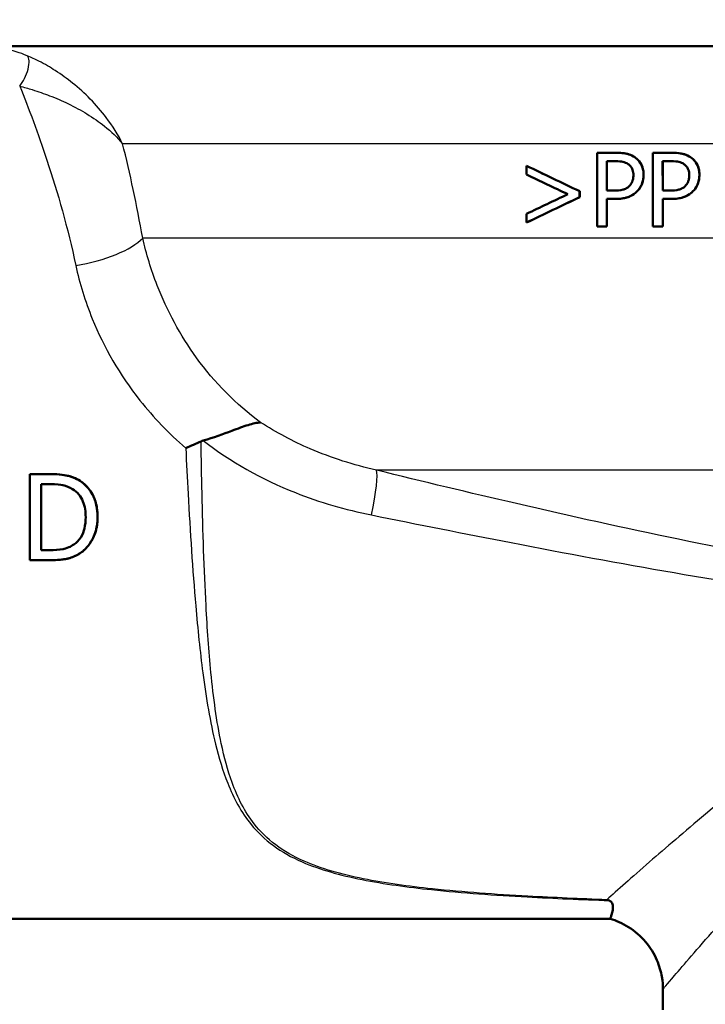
# Model space of a CAD drawing. Header units: millimetres. Extents: x 100 to 2000, y 93 to 2870.
# Tile 14 of 31: x 599 to 627, y 1467 to 1507. Entities that reach past the tile are written whole.
import ezdxf

# ---------------------------------------------------------------- set-up
doc = ezdxf.new("R2010")
doc.units = ezdxf.units.MM
doc.header["$LTSCALE"] = 10
for name, color, linetype, lineweight in [('Dimensions(ISO)', 7, 'Continuous', 25), ('Visible Edges(ISO)', 7, 'Continuous', 50), ('Visible Tangent Edges(ISO)', 7, 'Continuous', 25)]:
    doc.layers.add(name, color=color, linetype=linetype, lineweight=lineweight)
doc.styles.add('Text_3.5mm', font='arial.ttf', dxfattribs={"width": 0.9})
doc.dimstyles.new('KS-STANDARD', dxfattribs={"dimscale": 10, "dimtxt": 3.5, "dimasz": 2.5, "dimexe": 3.175, "dimexo": 0, "dimgap": 0.8, "dimtad": 1, "dimdec": 1, "dimrnd": 1e-08, "dimtxsty": 'Text_3.5mm', "dimcen": 0.09, "dimdle": 10, "dimclrd": 7, "dimclre": 7, "dimclrt": 7, "dimadec": 0, "dimazin": 2, "dimtfac": 0.714286, "dimtdec": 4, "dimtmove": 0, "dimatfit": 3, "dimfxl": 0, "dimtolj": 1, "dimlwd": 25, "dimlwe": 25, "dimarcsym": 0})

# ---------------------------------------------------------------- blocks, each defined once
blk = doc.blocks.new('*D7')
at = {"layer": 'Defpoints', "color": 0, "linetype": 'Continuous'}
for p in [(1000.524, 1726.844), (1080.524, 1726.844), (588.924, 1417.651)]:
    blk.add_point(p, dxfattribs=at)
at = {"layer": 'Dimensions(ISO)', "color": 7, "linetype": 'Continuous', "lineweight": 25}
for p, q in [((1000.524, 1726.844), (1112.274, 1726.844)), ((1080.524, 1442.651), (1080.524, 1701.844)), ((588.924, 1417.651), (1112.274, 1417.651))]:
    blk.add_line(p, q, dxfattribs=at)
at = {"layer": 'Dimensions(ISO)', "color": 7, "linetype": 'Continuous'}
for points in [[(1076.357, 1701.844), (1084.691, 1701.844), (1080.524, 1726.844)], [(1076.357, 1442.651), (1084.691, 1442.651), (1080.524, 1417.651)]]:
    blk.add_solid(points, dxfattribs=at)
at = {"layer": 'Dimensions(ISO)', "color": 7, "linetype": 'Continuous', "lineweight": 25, "insert": (1054.642, 1519.32), "char_height": 35, "attachment_point": 4, "rotation": 90, "style": 'Text_3.5mm'}
blk.add_mtext('\\A1;309', dxfattribs=at)

msp = doc.modelspace()

# ---------------------------------------------------------------- linework, layer by layer
at = {"layer": 'Visible Edges(ISO)'}
for p, q in [((632.23, 1506.151), (590.743, 1506.151)), ((622.243, 1501.82), (622.995, 1501.82)), ((622.243, 1501.82), (622.243, 1498.82)), ((622.641, 1501.474), (622.642, 1500.278)), ((622.971, 1501.474), (622.641, 1501.474)), ((622.641, 1500.278), (622.641, 1501.474)), ((622.995, 1501.82), (622.996, 1501.82)), ((624.514, 1501.82), (625.267, 1501.82)), ((624.514, 1501.82), (624.515, 1498.82)), ((625.243, 1501.474), (624.912, 1501.474)), ((624.913, 1500.278), (624.912, 1501.474)), ((624.913, 1501.474), (624.913, 1500.278)), ((625.267, 1501.82), (625.268, 1501.82)), ((619.375, 1501.285), (619.375, 1500.927)), ((619.375, 1501.285), (619.376, 1501.285)), ((622.641, 1500.278), (622.913, 1500.278)), ((624.913, 1500.278), (625.184, 1500.278)), ((621.534, 1500.011), (621.534, 1500.252)), ((621.534, 1500.252), (621.535, 1500.252)), ((621.534, 1500.011), (621.535, 1500.011)), ((621.535, 1500.252), (621.535, 1500.011)), ((622.641, 1498.82), (622.641, 1499.938)), ((622.978, 1499.938), (622.641, 1499.938)), ((622.642, 1499.938), (622.642, 1498.82)), ((622.978, 1499.938), (622.979, 1499.938)), ((624.913, 1498.82), (624.913, 1499.938)), ((625.25, 1499.938), (624.913, 1499.938)), ((624.913, 1499.938), (624.913, 1498.82)), ((625.25, 1499.938), (625.251, 1499.938)), ((619.375, 1499.335), (619.375, 1498.978)), ((619.375, 1498.978), (619.376, 1498.978)), ((622.641, 1498.82), (622.243, 1498.82)), ((622.641, 1498.82), (622.642, 1498.82)), ((624.913, 1498.82), (624.515, 1498.82)), ((624.913, 1498.82), (624.913, 1498.82)), ((599.949, 1488.743), (599.152, 1488.743)), ((599.949, 1488.743), (599.95, 1488.743)), ((599.618, 1488.34), (599.972, 1488.34)), ((599.973, 1485.645), (599.619, 1485.645)), ((601.199, 1485.523), (601.199, 1485.523)), ((599.154, 1485.243), (599.96, 1485.243)), ((599.96, 1485.243), (599.96, 1485.243)), ((575.424, 1470.651), (622.781, 1470.651)), ((624.924, 1466.951), (624.924, 1467.777))]:
    msp.add_line(p, q, dxfattribs=at)
for centre, major_axis, ratio, start_param, end_param in [((646.726, 1488.28), (-47.522, 22.693), 0.001176, 0.958089, 1.012634), ((646.727, 1488.28), (-47.322, 22.598), 0.001176, 0.955108, 1.009986), ((646.728, 1488.02), (-47.52, 22.52), 0.001171, 0.95801, 1.000469), ((647.122, 1512.469), (-47.733, -22.691), 0.001173, 5.289682, 5.332151), ((647.123, 1512.172), (-47.731, -22.793), 0.001176, 5.277644, 5.332208), ((647.122, 1512.172), (-47.531, -22.697), 0.001176, 5.28028, 5.335177), ((599.212, 1490.151), (0, -19.7), 0.003025, 4.783966, 4.964223), ((599.677, 1490.151), (0, 19.7), 0.003025, 1.662887, 1.801576), ((599.677, 1490.151), (0, -19.5), 0.003025, 4.805427, 4.945579)]:
    msp.add_ellipse(centre, major_axis=major_axis, ratio=ratio, start_param=start_param, end_param=end_param, dxfattribs=at)
for points, knots in [([(622.971, 1501.474), (623.135, 1501.474), (623.233, 1501.46), (623.368, 1501.431), (623.44, 1501.404), (623.505, 1501.36)], [-0.04732175, -0.04732175, -0.04732175, -0.04732175, -0.02581945, -0.02581945, 0, 0, 0, 0]), ([(623.779, 1501.632), (623.7, 1501.688), (623.614, 1501.728), (623.443, 1501.781), (623.34, 1501.801), (623.133, 1501.817), (623.064, 1501.82), (622.995, 1501.82)], [-0.1241226, -0.1241226, -0.1241226, -0.1241226, -0.0717238, -0.0717238, -0.0237948, -0.0237948, 0, 0, 0, 0]), ([(622.996, 1501.82), (623.087, 1501.82), (623.18, 1501.816), (623.384, 1501.793), (623.467, 1501.774), (623.619, 1501.725), (623.703, 1501.686), (623.78, 1501.632)], [0, 0, 0, 0, 0.0315387, 0.0315387, 0.0707807, 0.0707807, 0.1221892, 0.1221892, 0.1221892, 0.1221892]), ([(624.136, 1500.915), (624.136, 1500.982), (624.131, 1501.048), (624.108, 1501.173), (624.092, 1501.23), (624.03, 1501.376), (623.972, 1501.459), (623.867, 1501.566), (623.824, 1501.602), (623.779, 1501.632)], [-0.08633831, -0.08633831, -0.08633831, -0.08633831, -0.06646762, -0.06646762, -0.04831688, -0.04831688, -0.01803736, -0.01803736, 0, 0, 0, 0]), ([(623.78, 1501.632), (623.844, 1501.589), (623.903, 1501.536), (624.041, 1501.368), (624.078, 1501.267), (624.124, 1501.129), (624.136, 1501.022), (624.136, 1500.915)], [0, 0, 0, 0, 0.0256033, 0.0256033, 0.0692024, 0.0692024, 0.1850888, 0.1850888, 0.1850888, 0.1850888]), ([(625.243, 1501.474), (625.406, 1501.474), (625.506, 1501.46), (625.642, 1501.43), (625.713, 1501.403), (625.777, 1501.36)], [-0.0465302, -0.0465302, -0.0465302, -0.0465302, -0.0248614, -0.0248614, 0, 0, 0, 0]), ([(626.051, 1501.632), (625.972, 1501.687), (625.887, 1501.727), (625.718, 1501.78), (625.617, 1501.801), (625.409, 1501.817), (625.337, 1501.82), (625.267, 1501.82)], [-0.1206587, -0.1206587, -0.1206587, -0.1206587, -0.069873, -0.069873, -0.0237479, -0.0237479, 0, 0, 0, 0]), ([(625.268, 1501.82), (625.361, 1501.82), (625.458, 1501.816), (625.667, 1501.792), (625.751, 1501.771), (625.9, 1501.721), (625.979, 1501.683), (626.052, 1501.632)], [0, 0, 0, 0, 0.0314939, 0.0314939, 0.0705505, 0.0705505, 0.1181945, 0.1181945, 0.1181945, 0.1181945]), ([(626.408, 1500.915), (626.408, 1500.98), (626.403, 1501.046), (626.381, 1501.168), (626.365, 1501.225), (626.3, 1501.383), (626.237, 1501.465), (626.141, 1501.564), (626.098, 1501.601), (626.051, 1501.632)], [-0.071124, -0.071124, -0.071124, -0.071124, -0.05672296, -0.05672296, -0.04358972, -0.04358972, -0.01821751, -0.01821751, 0, 0, 0, 0]), ([(626.052, 1501.632), (626.119, 1501.586), (626.18, 1501.531), (626.319, 1501.357), (626.354, 1501.255), (626.397, 1501.118), (626.408, 1501.016), (626.408, 1500.915)], [0, 0, 0, 0, 0.0264104, 0.0264104, 0.0697042, 0.0697042, 0.171263, 0.171263, 0.171263, 0.171263]), ([(623.505, 1501.36), (623.546, 1501.333), (623.584, 1501.299), (623.639, 1501.228), (623.665, 1501.186), (623.711, 1501.056), (623.721, 1500.979), (623.721, 1500.903)], [-0.06832273, -0.06832273, -0.06832273, -0.06832273, -0.0421133, -0.0421133, -0.02291149, -0.02291149, 0, 0, 0, 0]), ([(625.777, 1501.36), (625.817, 1501.333), (625.854, 1501.3), (625.916, 1501.222), (625.939, 1501.179), (625.983, 1501.059), (625.993, 1500.981), (625.993, 1500.903)], [-0.05440225, -0.05440225, -0.05440225, -0.05440225, -0.03860565, -0.03860565, -0.02335991, -0.02335991, 0, 0, 0, 0]), ([(623.721, 1500.903), (623.721, 1500.854), (623.717, 1500.804), (623.698, 1500.7), (623.684, 1500.659), (623.643, 1500.565), (623.6, 1500.507), (623.551, 1500.458)], [-0.039334, -0.039334, -0.039334, -0.039334, -0.03161536, -0.03161536, -0.02253786, -0.02253786, 0, 0, 0, 0]), ([(623.874, 1500.249), (623.939, 1500.313), (623.993, 1500.389), (624.068, 1500.542), (624.105, 1500.636), (624.132, 1500.808), (624.136, 1500.862), (624.136, 1500.915)], [-0.09892143, -0.09892143, -0.09892143, -0.09892143, -0.05245471, -0.05245471, -0.01610702, -0.01610702, 0, 0, 0, 0]), ([(624.136, 1500.915), (624.136, 1500.794), (624.116, 1500.678), (624.055, 1500.512), (624.027, 1500.45), (623.954, 1500.336), (623.916, 1500.29), (623.874, 1500.249)], [0, 0, 0, 0, 0.03632568, 0.03632568, 0.05395995, 0.05395995, 0.06828152, 0.06828152, 0.06828152, 0.06828152]), ([(625.993, 1500.903), (625.993, 1500.854), (625.989, 1500.805), (625.971, 1500.7), (625.956, 1500.66), (625.915, 1500.566), (625.873, 1500.508), (625.823, 1500.458)], [-0.03873467, -0.03873467, -0.03873467, -0.03873467, -0.03130112, -0.03130112, -0.0224842, -0.0224842, 0, 0, 0, 0]), ([(626.146, 1500.249), (626.211, 1500.313), (626.264, 1500.388), (626.339, 1500.539), (626.376, 1500.633), (626.404, 1500.805), (626.408, 1500.86), (626.408, 1500.915)], [-0.09861284, -0.09861284, -0.09861284, -0.09861284, -0.05260908, -0.05260908, -0.01653962, -0.01653962, 0, 0, 0, 0]), ([(626.408, 1500.915), (626.408, 1500.791), (626.387, 1500.671), (626.324, 1500.505), (626.296, 1500.445), (626.224, 1500.334), (626.187, 1500.29), (626.146, 1500.249)], [0, 0, 0, 0, 0.03733086, 0.03733086, 0.05408915, 0.05408915, 0.06762776, 0.06762776, 0.06762776, 0.06762776]), ([(623.551, 1500.458), (623.518, 1500.423), (623.481, 1500.395), (623.384, 1500.34), (623.332, 1500.324), (623.19, 1500.287), (623.048, 1500.278), (622.913, 1500.278)], [-0.06675503, -0.06675503, -0.06675503, -0.06675503, -0.05858064, -0.05858064, -0.0471158, -0.0471158, 0, 0, 0, 0]), ([(625.823, 1500.458), (625.79, 1500.424), (625.753, 1500.395), (625.656, 1500.34), (625.604, 1500.324), (625.462, 1500.287), (625.32, 1500.278), (625.184, 1500.278)], [-0.06488875, -0.06488875, -0.06488875, -0.06488875, -0.0569175, -0.0569175, -0.04577876, -0.04577876, 0, 0, 0, 0]), ([(622.978, 1499.938), (623.121, 1499.938), (623.276, 1499.95), (623.55, 1500.023), (623.652, 1500.078), (623.784, 1500.168), (623.83, 1500.206), (623.874, 1500.249)], [-0.0870569, -0.0870569, -0.0870569, -0.0870569, -0.05269877, -0.05269877, -0.01978958, -0.01978958, 0, 0, 0, 0]), ([(623.874, 1500.249), (623.79, 1500.166), (623.695, 1500.101), (623.469, 1499.994), (623.289, 1499.938), (622.979, 1499.938)], [0, 0, 0, 0, 0.038351, 0.038351, 0.08467074, 0.08467074, 0.08467074, 0.08467074]), ([(625.25, 1499.938), (625.392, 1499.938), (625.546, 1499.95), (625.833, 1500.026), (625.934, 1500.085), (626.053, 1500.166), (626.101, 1500.205), (626.146, 1500.249)], [-0.07194787, -0.07194787, -0.07194787, -0.07194787, -0.04673827, -0.04673827, -0.01998293, -0.01998293, 0, 0, 0, 0]), ([(626.146, 1500.249), (626.061, 1500.165), (625.965, 1500.1), (625.739, 1499.994), (625.561, 1499.938), (625.251, 1499.938)], [0, 0, 0, 0, 0.03808989, 0.03808989, 0.08227319, 0.08227319, 0.08227319, 0.08227319]), ([(606.213, 1490.107), (606.637, 1490.227), (607.027, 1490.373), (607.622, 1490.596), (607.841, 1490.678), (608.232, 1490.799), (608.401, 1490.838), (608.547, 1490.845), (608.549, 1490.845), (608.55, 1490.845)], [0, 0, 0, 0, 0.135429, 0.135429, 0.2291226, 0.2291226, 0.3226155, 0.3226155, 0.3234283, 0.3234283, 0.3234283, 0.3234283]), ([(605.501, 1489.803), (605.502, 1489.804), (605.503, 1489.804), (605.608, 1489.849), (605.711, 1489.894), (605.919, 1489.985), (606.023, 1490.03), (606.126, 1490.076)], [-0.00031471, -0.00031471, -0.00031471, -0.00031471, 0, 0, 0.03382091, 0.03382091, 0.06838649, 0.06838649, 0.06838649, 0.06838649]), ([(601.203, 1488.465), (601.073, 1488.55), (600.927, 1488.61), (600.669, 1488.686), (600.489, 1488.728), (600.074, 1488.742), (600.011, 1488.743), (599.949, 1488.743)], [-0.2689792, -0.2689792, -0.2689792, -0.2689792, -0.1246788, -0.1246788, -0.0185618, -0.0185618, 0, 0, 0, 0]), ([(599.95, 1488.743), (600.218, 1488.743), (600.504, 1488.726), (600.829, 1488.641), (601.026, 1488.581), (601.204, 1488.465)], [0, 0, 0, 0, 0.0804354, 0.0804354, 0.1189829, 0.1189829, 0.1189829, 0.1189829]), ([(599.972, 1488.34), (600.252, 1488.34), (600.412, 1488.31), (600.639, 1488.257), (600.772, 1488.204), (600.897, 1488.13)], [-0.0701076, -0.0701076, -0.0701076, -0.0701076, -0.04348213, -0.04348213, 0, 0, 0, 0]), ([(601.913, 1486.99), (601.913, 1487.158), (601.897, 1487.328), (601.817, 1487.682), (601.755, 1487.819), (601.607, 1488.092), (601.484, 1488.244), (601.289, 1488.404), (601.247, 1488.435), (601.203, 1488.465)], [-0.1393431, -0.1393431, -0.1393431, -0.1393431, -0.1096099, -0.1096099, -0.0757219, -0.0757219, -0.0158145, -0.0158145, 0, 0, 0, 0]), ([(601.204, 1488.465), (601.372, 1488.353), (601.512, 1488.214), (601.703, 1487.929), (601.79, 1487.77), (601.894, 1487.365), (601.913, 1487.176), (601.913, 1486.99)], [0, 0, 0, 0, 0.0606646, 0.0606646, 0.1031843, 0.1031843, 0.1376899, 0.1376899, 0.1376899, 0.1376899]), ([(600.897, 1488.13), (600.991, 1488.072), (601.075, 1488.001), (601.218, 1487.831), (601.275, 1487.734), (601.399, 1487.43), (601.428, 1487.21), (601.428, 1486.995)], [-0.1321639, -0.1321639, -0.1321639, -0.1321639, -0.0989819, -0.0989819, -0.0651564, -0.0651564, 0, 0, 0, 0]), ([(601.428, 1486.995), (601.428, 1486.838), (601.414, 1486.676), (601.352, 1486.424), (601.309, 1486.294), (601.15, 1486.05), (601.055, 1485.955), (600.94, 1485.878)], [-0.1605695, -0.1605695, -0.1605695, -0.1605695, -0.0888094, -0.0888094, -0.0416291, -0.0416291, 0, 0, 0, 0]), ([(601.199, 1485.523), (601.304, 1485.593), (601.398, 1485.675), (601.569, 1485.868), (601.642, 1485.978), (601.782, 1486.244), (601.879, 1486.477), (601.91, 1486.867), (601.913, 1486.929), (601.913, 1486.99)], [-0.2712988, -0.2712988, -0.2712988, -0.2712988, -0.1970984, -0.1970984, -0.1192049, -0.1192049, -0.0185952, -0.0185952, 0, 0, 0, 0]), ([(601.913, 1486.99), (601.913, 1486.773), (601.884, 1486.56), (601.751, 1486.163), (601.664, 1486.008), (601.471, 1485.742), (601.347, 1485.621), (601.199, 1485.523)], [0, 0, 0, 0, 0.0659312, 0.0659312, 0.1275858, 0.1275858, 0.1981637, 0.1981637, 0.1981637, 0.1981637]), ([(600.94, 1485.878), (600.877, 1485.834), (600.811, 1485.796), (600.64, 1485.722), (600.556, 1485.703), (600.341, 1485.658), (600.152, 1485.645), (599.973, 1485.645)], [-0.07437419, -0.07437419, -0.07437419, -0.07437419, -0.06578027, -0.06578027, -0.05370853, -0.05370853, 0, 0, 0, 0]), ([(599.96, 1485.243), (600.166, 1485.243), (600.401, 1485.253), (600.713, 1485.308), (600.883, 1485.347), (601.131, 1485.482), (601.165, 1485.502), (601.199, 1485.523)], [-0.2238475, -0.2238475, -0.2238475, -0.2238475, -0.085264, -0.085264, -0.0119779, -0.0119779, 0, 0, 0, 0]), ([(601.199, 1485.523), (601.068, 1485.441), (600.927, 1485.373), (600.668, 1485.297), (600.44, 1485.243), (599.96, 1485.243)], [0, 0, 0, 0, 0.0469973, 0.0469973, 0.08130471, 0.08130471, 0.08130471, 0.08130471]), ([(622.638, 1471.426), (622.64, 1471.426), (622.642, 1471.425), (622.674, 1471.414), (622.705, 1471.403), (622.736, 1471.392)], [-0.01665447, -0.01665447, -0.01665447, -0.01665447, -0.01565664, -0.01565664, 0, 0, 0, 0]), ([(622.781, 1470.651), (622.781, 1470.652), (622.781, 1470.653), (622.784, 1470.663), (622.788, 1470.674), (622.803, 1470.718), (622.818, 1470.76), (622.869, 1470.928), (622.904, 1471.078), (622.874, 1471.253), (622.853, 1471.313), (622.784, 1471.368), (622.763, 1471.381), (622.736, 1471.392)], [0.2998553, 0.2998553, 0.2998553, 0.2998553, 0.3200325, 0.3200325, 0.3541567, 0.3541567, 0.4128769, 0.4128769, 0.5292655, 0.5292655, 0.5813764, 0.5813764, 0.5973003, 0.5973003, 0.5973003, 0.5973003]), ([(624.924, 1467.777), (624.924, 1467.926), (624.914, 1468.1), (624.842, 1468.501), (624.781, 1468.729), (624.57, 1469.216), (624.417, 1469.473), (624.021, 1469.944), (623.779, 1470.153), (623.275, 1470.472), (623.016, 1470.581), (622.781, 1470.651)], [-0.557288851, -0.557288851, -0.557288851, -0.557288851, -0.556020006, -0.556020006, -0.554751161, -0.554751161, -0.553482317, -0.553482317, -0.552213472, -0.552213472, -0.550944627, -0.550944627, -0.550944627, -0.550944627])]:
    msp.add_open_spline(points, degree=3, knots=knots, dxfattribs=at)
msp.add_open_spline([(606.213, 1490.107), (606.183, 1490.098), (606.154, 1490.088), (606.126, 1490.076)], degree=3, dxfattribs=at)
at = {"layer": 'Visible Tangent Edges(ISO)'}
for p, q in [((631.519, 1502.186), (602.931, 1502.186)), ((623.779, 1501.632), (623.78, 1501.632)), ((626.051, 1501.632), (626.052, 1501.632)), ((624.136, 1500.915), (624.136, 1500.915)), ((626.408, 1500.915), (626.408, 1500.915)), ((623.874, 1500.249), (623.874, 1500.249)), ((626.146, 1500.249), (626.146, 1500.249)), ((631.519, 1498.345), (603.749, 1498.345)), ((634.779, 1488.904), (613.262, 1488.904)), ((601.203, 1488.465), (601.204, 1488.465)), ((601.913, 1486.99), (601.913, 1486.99))]:
    msp.add_line(p, q, dxfattribs=at)
for centre, major_axis, ratio, start_param, end_param in [((598.74, 1505.086), (0.279, 0.696), 0.378992, 3.959569, 6.157344), ((601.017, 1498.319), (2.949, 0.55), 0.358087, 4.648538, 5.824837), ((612.63, 1486.522), (0.592, 2.429), 0.116779, 4.973311, 6.112929)]:
    msp.add_ellipse(centre, major_axis=major_axis, ratio=ratio, start_param=start_param, end_param=end_param, dxfattribs=at)
for points, knots in [([(599.051, 1505.763), (598.761, 1505.884), (598.449, 1505.984), (597.826, 1506.115), (597.511, 1506.151), (597.196, 1506.151)], [0, 0, 0, 0, 0.0853447, 0.0853447, 0.1631056, 0.1631056, 0.1631056, 0.1631056]), ([(602.931, 1502.186), (602.749, 1502.553), (602.525, 1502.908), (602.069, 1503.509), (601.851, 1503.76), (601.393, 1504.227), (601.153, 1504.445), (600.674, 1504.83), (600.442, 1505), (599.985, 1505.293), (599.767, 1505.421), (599.377, 1505.619), (599.22, 1505.693), (599.051, 1505.763)], [-0.6492971, -0.6492971, -0.6492971, -0.6492971, -0.4781353, -0.4781353, -0.3484438, -0.3484438, -0.2287665, -0.2287665, -0.1293117, -0.1293117, -0.0497353, -0.0497353, 0, 0, 0, 0]), ([(598.742, 1504.533), (599.111, 1503.622), (599.491, 1502.61), (600.289, 1500.197), (600.697, 1498.757), (601.026, 1497.23)], [13.27574, 13.27574, 13.27574, 13.27574, 13.755642, 13.755642, 14.331546, 14.331546, 14.331546, 14.331546]), ([(598.742, 1504.533), (598.922, 1504.485), (599.09, 1504.435), (599.505, 1504.305), (599.737, 1504.223), (600.224, 1504.035), (600.472, 1503.928), (600.984, 1503.682), (601.241, 1503.542), (601.737, 1503.24), (601.973, 1503.076), (602.474, 1502.678), (602.723, 1502.438), (602.931, 1502.186)], [0, 0, 0, 0, 0.0497353, 0.0497353, 0.1293117, 0.1293117, 0.2287665, 0.2287665, 0.3484438, 0.3484438, 0.4781353, 0.4781353, 0.6492971, 0.6492971, 0.6492971, 0.6492971]), ([(608.55, 1490.845), (607.543, 1491.583), (606.666, 1492.479), (605.275, 1494.393), (604.74, 1495.395), (604.091, 1497.057), (603.894, 1497.704), (603.749, 1498.345)], [-11.47756, -11.47756, -11.47756, -11.47756, -11.006146, -11.006146, -10.570515, -10.570515, -10.298245, -10.298245, -10.298245, -10.298245]), ([(601.026, 1497.23), (601.181, 1496.508), (601.405, 1495.779), (602.168, 1493.906), (602.817, 1492.777), (604.185, 1491.048), (604.809, 1490.396), (605.501, 1489.803)], [10.2982449, 10.2982449, 10.2982449, 10.2982449, 10.5705147, 10.5705147, 11.0061464, 11.0061464, 11.2979982, 11.2979982, 11.2979982, 11.2979982]), ([(613.262, 1488.904), (612.339, 1489.112), (611.432, 1489.399), (609.862, 1490.075), (609.184, 1490.435), (608.55, 1490.845)], [-0.8639374, -0.8639374, -0.8639374, -0.8639374, -0.5325963, -0.5325963, -0.2597486, -0.2597486, -0.2597486, -0.2597486]), ([(622.638, 1471.426), (621.561, 1471.466), (620.488, 1471.513), (618.109, 1471.644), (616.806, 1471.735), (614.567, 1471.97), (613.615, 1472.098), (611.838, 1472.455), (611.015, 1472.685), (609.882, 1473.185), (609.495, 1473.407), (609.161, 1473.659), (608.821, 1473.915), (608.533, 1474.201), (607.897, 1475.012), (607.613, 1475.578), (607.207, 1476.692), (607.065, 1477.223), (606.757, 1478.679), (606.628, 1479.649), (606.442, 1481.546), (606.378, 1482.458), (606.248, 1484.867), (606.199, 1486.404), (606.149, 1488.666), (606.137, 1489.37), (606.126, 1490.076)], [0.435084, 0.435084, 0.435084, 0.435084, 0.762546, 0.762546, 1.165826, 1.165826, 1.476524, 1.476524, 1.786004, 1.786004, 1.979428, 1.979428, 1.979428, 2.176511, 2.176511, 2.491843, 2.491843, 2.746086, 2.746086, 3.154446, 3.154446, 3.502319, 3.502319, 4.046052, 4.046052, 4.289669, 4.289669, 4.289669, 4.289669]), ([(606.213, 1490.107), (607.322, 1489.25), (608.59, 1488.533), (610.957, 1487.597), (612.001, 1487.295), (613.057, 1487.082)], [0.0741717, 0.0741717, 0.0741717, 0.0741717, 0.5325963, 0.5325963, 0.8639374, 0.8639374, 0.8639374, 0.8639374]), ([(605.501, 1489.803), (605.531, 1489.183), (605.562, 1488.563), (605.68, 1486.387), (605.779, 1484.85), (605.989, 1482.44), (606.082, 1481.528), (606.332, 1479.629), (606.494, 1478.657), (606.851, 1477.198), (607.01, 1476.667), (607.454, 1475.551), (607.757, 1474.985), (608.421, 1474.172), (608.718, 1473.885), (609.067, 1473.629), (609.41, 1473.377), (609.804, 1473.155), (610.954, 1472.654), (611.785, 1472.424), (613.574, 1472.067), (614.531, 1471.939), (616.777, 1471.704), (618.084, 1471.613), (620.505, 1471.48), (621.619, 1471.432), (622.736, 1471.392)], [-4.261067, -4.261067, -4.261067, -4.261067, -4.046052, -4.046052, -3.502319, -3.502319, -3.154446, -3.154446, -2.746086, -2.746086, -2.491843, -2.491843, -2.176511, -2.176511, -1.979428, -1.979428, -1.979428, -1.786004, -1.786004, -1.476524, -1.476524, -1.165826, -1.165826, -0.762546, -0.762546, -0.423362, -0.423362, -0.423362, -0.423362]), ([(632.18, 1484.866), (629.973, 1485.22), (627.767, 1485.638), (623.359, 1486.544), (621.157, 1487.033), (618.961, 1487.542), (617.057, 1487.983), (615.157, 1488.439), (613.262, 1488.904)], [-2.737166, -2.737166, -2.737166, -2.737166, -2.052875, -2.052875, -1.368583, -1.368583, -1.368583, -0.775478, -0.775478, -0.775478, -0.775478]), ([(613.057, 1487.082), (614.948, 1486.7), (616.845, 1486.322), (618.751, 1485.954), (620.95, 1485.529), (623.159, 1485.118), (627.596, 1484.353), (629.824, 1483.998), (632.063, 1483.699)], [0.775478, 0.775478, 0.775478, 0.775478, 1.368583, 1.368583, 1.368583, 2.052875, 2.052875, 2.737166, 2.737166, 2.737166, 2.737166]), ([(634.775, 1480.868), (633.728, 1480.234), (632.741, 1479.572), (629.86, 1477.525), (628.13, 1476.133), (625.801, 1474.192), (625.036, 1473.535), (623.652, 1472.331), (623.058, 1471.803), (622.638, 1471.426)], [-3.543462, -3.543462, -3.543462, -3.543462, -3.121228, -3.121228, -2.241559, -2.241559, -1.735427, -1.735427, -1.176109, -1.176109, -1.176109, -1.176109]), ([(624.924, 1467.777), (624.925, 1467.783), (625.086, 1467.978), (625.761, 1468.77), (626.329, 1469.43), (627.618, 1470.885), (628.282, 1471.622), (630.307, 1473.796), (631.813, 1475.348), (634.005, 1477.322), (634.513, 1477.763), (635.039, 1478.195)], [0.557289, 0.557289, 0.557289, 0.557289, 1.097037, 1.097037, 1.735427, 1.735427, 2.241559, 2.241559, 3.121228, 3.121228, 3.375016, 3.375016, 3.375016, 3.375016])]:
    msp.add_open_spline(points, degree=3, knots=knots, dxfattribs=at)
msp.add_open_spline([(603.749, 1498.345), (603.513, 1499.69), (603.233, 1500.977), (602.931, 1502.186)], degree=3, dxfattribs=at)

# ---------------------------------------------------------------- dimensions: what is measured, and where the dimension line sits
at = {"layer": 'Dimensions(ISO)', "color": 7, "linetype": 'Continuous', "lineweight": 25}
dim = msp.add_linear_dim(base=(1080.524, 1726.844), p1=(588.924, 1417.651), p2=(1000.524, 1726.844), angle=90, dimstyle='KS-STANDARD', override={"dimgap": 0.8, "dimdec": 0, "dimtol": 0, "dimlim": 0, "dimtp": 0, "dimtm": 0, "dimtdec": 4, "dimtofl": 0, "dimatfit": 1}, dxfattribs=at)
dim.commit()
dim.dimension.update_dxf_attribs({"geometry": '*D7', "text_midpoint": (1080.524, 1554.139), "dimtype": 160})

doc.saveas('drawing.dxf')
